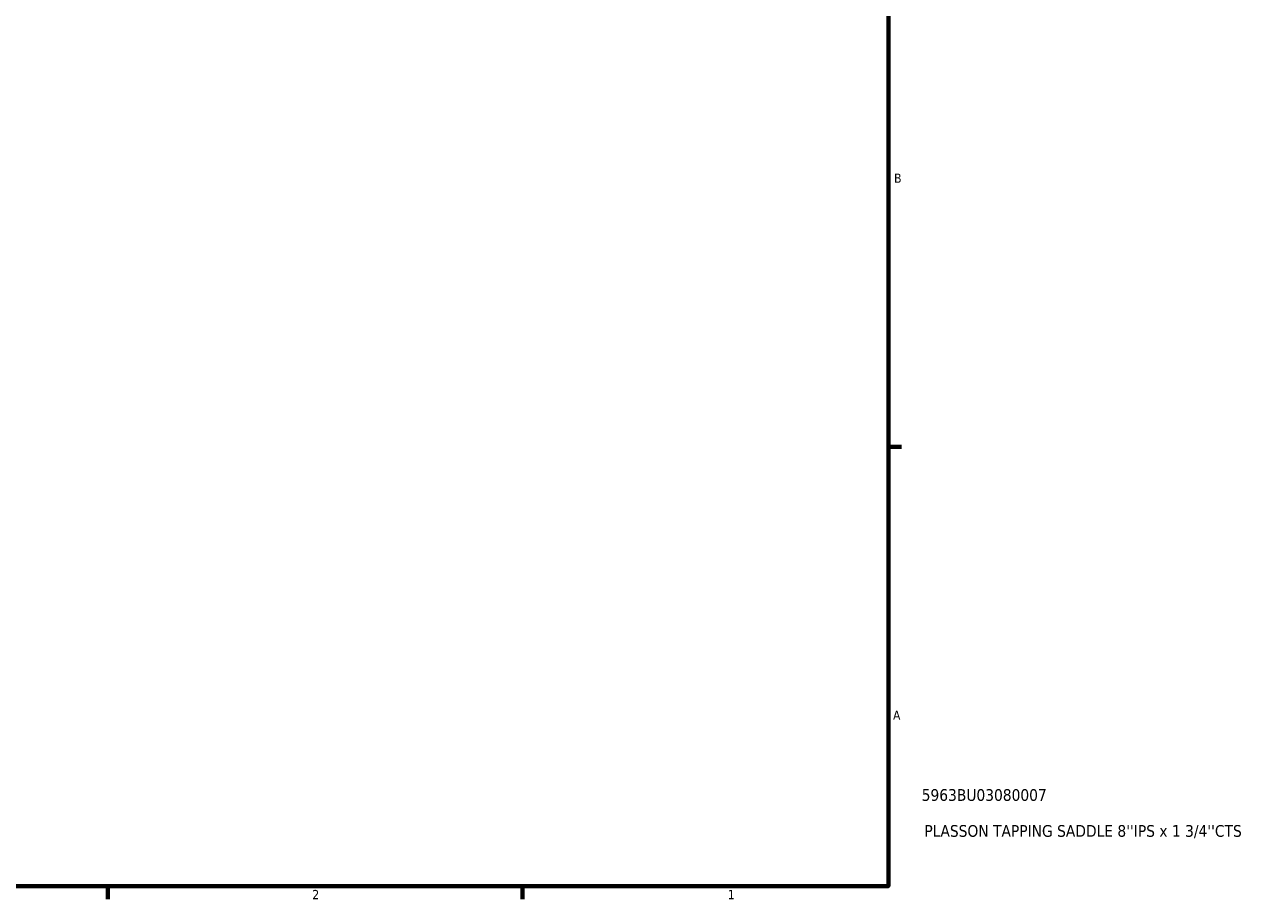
# Model space of a CAD drawing. Header units: inches. Extents: x -0.9 to 49.3, y -1.4 to 48.
# Tile 7 of 9: x 24.7 to 37.3, y 0.9 to 9.8. Entities that reach past the tile are written whole.
import ezdxf

# ---------------------------------------------------------------- set-up
doc = ezdxf.new("R2010")
doc.units = ezdxf.units.IN
doc.header["$MEASUREMENT"] = 0
doc.layers.add('Border (ANSI)', color=7, linetype='Continuous', lineweight=70)
doc.layers.add('Title (ANSI)', color=7, linetype='Continuous', lineweight=50)
doc.styles.add('Note Text (ANSI)', font='tahoma.ttf')
doc.styles.add('Text Style29', font='tahoma.ttf')

# ---------------------------------------------------------------- blocks, each defined once
blk = doc.blocks.new('Borders Default Border')
at = {"layer": 'Border (ANSI)'}
for p, q in [((33.5, 5.5), (33.634, 5.5)), ((25.5, 1), (25.5, 0.866)), ((29.75, 1), (29.75, 0.866))]:
    blk.add_line(p, q, dxfattribs=at)
at = {"layer": 'Border (ANSI)', "flags": 128}
blk.add_lwpolyline([(0.5, 1), (0.5, 21), (33.5, 21), (33.5, 1), (0.5, 1)], dxfattribs=at)
at = {"layer": 'Border (ANSI)', "color": 5, "true_color": 0x0000ff, "char_height": 0.0945, "attachment_point": 7, "style": 'Note Text (ANSI)'}
for s, insert in [('B', (33.558, 8.203)), ('A', (33.547, 2.703)), ('2', (27.596, 0.866)), ('1', (31.854, 0.866))]:
    blk.add_mtext(s, dxfattribs=dict(at, insert=insert))
blk = doc.blocks.new('Title Blocks ANSI - Large')
at = {"layer": 'Title (ANSI)', "color": 5, "true_color": 0x0000ff, "style": 'Text Style29'}
for tag, p in [('PART_NUMBER_001', (0.341, 0.873)), ('DESCRIPTION_001', (0.369, 0.505))]:
    blk.add_attdef(tag, p, '', height=0.12, dxfattribs=at)

msp = doc.modelspace()

# ---------------------------------------------------------------- block references
msp.add_blockref('Borders Default Border', (0, 0))
msp.add_blockref('Title Blocks ANSI - Large', (33.5, 1)).add_auto_attribs({'PART_NUMBER_001': '5963BU03080007', 'DESCRIPTION_001': "PLASSON TAPPING SADDLE 8''IPS x 1 3/4''CTS"})

doc.saveas('drawing.dxf')
